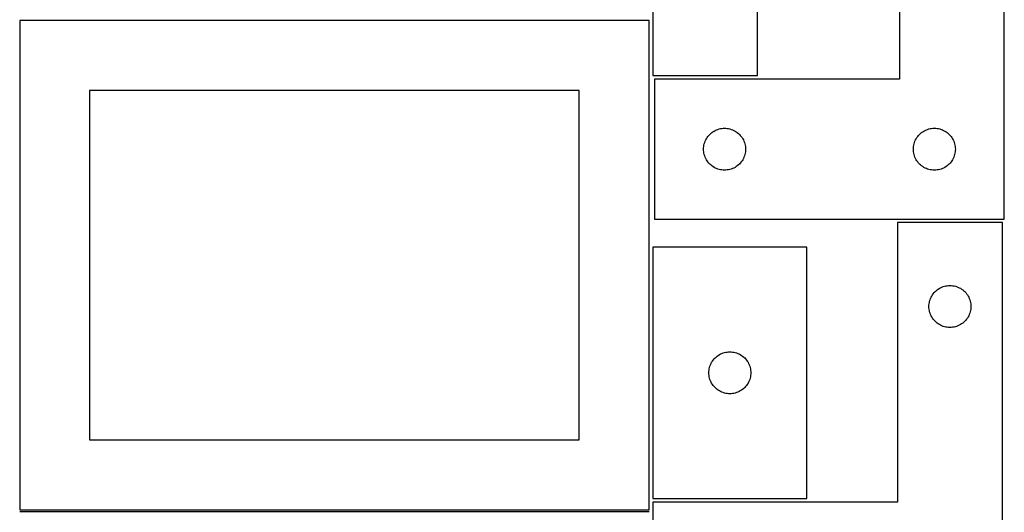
# Model space of a CAD drawing. Header units: millimetres. Extents: x 7 to 1243, y 7 to 2493.
# Tile 14 of 21: x 821 to 1243, y 1274 to 1486. Entities that reach past the tile are written whole.
import ezdxf

# ---------------------------------------------------------------- set-up
doc = ezdxf.new("R2010")
doc.units = ezdxf.units.MM
doc.layers.add('COMMON', color=5, linetype='CONTINUOUS', true_color=0x0000ff)
doc.layers.add('CUT', color=7, linetype='CONTINUOUS', true_color=0x000000)

msp = doc.modelspace()

# ---------------------------------------------------------------- linework, layer by layer
at = {"layer": 'COMMON'}
msp.add_line((821.08374, 1274.791935), (1091.08374, 1274.791935), dxfattribs=at)
at = {"layer": 'CUT'}
for p, q in [((1092.604729, 1641.908597), (1092.604729, 1461.908597)), ((1137.604729, 1461.908597), (1137.604729, 1581.908597)), ((1198.435946, 1580.313387), (1198.435946, 1460.313387)), ((1243.435946, 1400.313387), (1243.435946, 1580.313387)), ((1091.08374, 1485.541936), (821.08374, 1485.541936)), ((821.08374, 1485.541936), (821.08374, 1275.541936)), ((1091.08374, 1275.541936), (1091.08374, 1485.541936)), ((1092.604729, 1461.908597), (1137.604729, 1461.908597)), ((1198.435946, 1460.313387), (1093.435946, 1460.313387)), ((1093.435946, 1460.313387), (1093.435946, 1400.313387)), ((1061.08374, 1455.541936), (851.08374, 1455.541936)), ((851.08374, 1455.541936), (851.08374, 1305.541936)), ((1061.08374, 1305.541936), (1061.08374, 1455.541936)), ((1116.295766, 1435.792239), (1116.669388, 1436.247499)), ((1116.669388, 1436.247499), (1117.071985, 1436.677348)), ((1117.071985, 1436.677348), (1117.501833, 1437.079945)), ((1117.501833, 1437.079945), (1117.957093, 1437.453567)), ((1117.957093, 1437.453567), (1118.435814, 1437.796613)), ((1118.435814, 1437.796613), (1118.935946, 1438.107615)), ((1118.935946, 1438.107615), (1119.455348, 1438.385241)), ((1119.455348, 1438.385241), (1119.991795, 1438.628302)), ((1119.991795, 1438.628302), (1120.542991, 1438.835758)), ((1120.542991, 1438.835758), (1121.106574, 1439.006719)), ((1121.106574, 1439.006719), (1121.680133, 1439.140454)), ((1121.680133, 1439.140454), (1122.26121, 1439.23639)), ((1122.26121, 1439.23639), (1122.847318, 1439.294117)), ((1122.847318, 1439.294117), (1123.435946, 1439.313387)), ((1123.435946, 1439.313387), (1124.024574, 1439.294117)), ((1124.024574, 1439.294117), (1124.610682, 1439.23639)), ((1124.610682, 1439.23639), (1125.191759, 1439.140454)), ((1125.191759, 1439.140454), (1125.765317, 1439.006719)), ((1125.765317, 1439.006719), (1126.328901, 1438.835758)), ((1126.328901, 1438.835758), (1126.880097, 1438.628302)), ((1126.880097, 1438.628302), (1127.416544, 1438.385241)), ((1127.416544, 1438.385241), (1127.935946, 1438.107615)), ((1127.935946, 1438.107615), (1128.436078, 1437.796613)), ((1128.436078, 1437.796613), (1128.914799, 1437.453567)), ((1128.914799, 1437.453567), (1129.370058, 1437.079945)), ((1129.370058, 1437.079945), (1129.799907, 1436.677348)), ((1129.799907, 1436.677348), (1130.202504, 1436.247499)), ((1130.202504, 1436.247499), (1130.576126, 1435.792239)), ((1206.295766, 1435.792239), (1206.669388, 1436.247499)), ((1206.669388, 1436.247499), (1207.071985, 1436.677348)), ((1207.071985, 1436.677348), (1207.501833, 1437.079945)), ((1207.501833, 1437.079945), (1207.957093, 1437.453567)), ((1207.957093, 1437.453567), (1208.435814, 1437.796613)), ((1208.435814, 1437.796613), (1208.935946, 1438.107615)), ((1208.935946, 1438.107615), (1209.455348, 1438.385241)), ((1209.455348, 1438.385241), (1209.991795, 1438.628302)), ((1209.991795, 1438.628302), (1210.542991, 1438.835758)), ((1210.542991, 1438.835758), (1211.106574, 1439.006719)), ((1211.106574, 1439.006719), (1211.680133, 1439.140454)), ((1211.680133, 1439.140454), (1212.26121, 1439.23639)), ((1212.26121, 1439.23639), (1212.847318, 1439.294117)), ((1212.847318, 1439.294117), (1213.435946, 1439.313387)), ((1213.435946, 1439.313387), (1214.024574, 1439.294117)), ((1214.024574, 1439.294117), (1214.610682, 1439.23639)), ((1214.610682, 1439.23639), (1215.191759, 1439.140454)), ((1215.191759, 1439.140454), (1215.765317, 1439.006719)), ((1215.765317, 1439.006719), (1216.328901, 1438.835758)), ((1216.328901, 1438.835758), (1216.880097, 1438.628302)), ((1216.880097, 1438.628302), (1217.416544, 1438.385241)), ((1217.416544, 1438.385241), (1217.935946, 1438.107615)), ((1217.935946, 1438.107615), (1218.436078, 1437.796613)), ((1218.436078, 1437.796613), (1218.914799, 1437.453567)), ((1218.914799, 1437.453567), (1219.370058, 1437.079945)), ((1219.370058, 1437.079945), (1219.799907, 1436.677348)), ((1219.799907, 1436.677348), (1220.202504, 1436.247499)), ((1220.202504, 1436.247499), (1220.576126, 1435.792239)), ((1114.512942, 1431.488122), (1114.608878, 1432.0692)), ((1114.608878, 1432.0692), (1114.742613, 1432.642758)), ((1114.742613, 1432.642758), (1114.913575, 1433.206342)), ((1114.913575, 1433.206342), (1115.12103, 1433.757538)), ((1115.12103, 1433.757538), (1115.364091, 1434.293985)), ((1115.364091, 1434.293985), (1115.641717, 1434.813387)), ((1115.641717, 1434.813387), (1115.952719, 1435.313519)), ((1115.952719, 1435.313519), (1116.295766, 1435.792239)), ((1130.576126, 1435.792239), (1130.919172, 1435.313519)), ((1130.919172, 1435.313519), (1131.230174, 1434.813387)), ((1131.230174, 1434.813387), (1131.5078, 1434.293985)), ((1131.5078, 1434.293985), (1131.750862, 1433.757538)), ((1131.750862, 1433.757538), (1131.958317, 1433.206342)), ((1131.958317, 1433.206342), (1132.129278, 1432.642758)), ((1132.129278, 1432.642758), (1132.263013, 1432.0692)), ((1132.263013, 1432.0692), (1132.35895, 1431.488122)), ((1204.512942, 1431.488122), (1204.608878, 1432.0692)), ((1204.608878, 1432.0692), (1204.742613, 1432.642758)), ((1204.742613, 1432.642758), (1204.913575, 1433.206342)), ((1204.913575, 1433.206342), (1205.12103, 1433.757538)), ((1205.12103, 1433.757538), (1205.364091, 1434.293985)), ((1205.364091, 1434.293985), (1205.641717, 1434.813387)), ((1205.641717, 1434.813387), (1205.952719, 1435.313519)), ((1205.952719, 1435.313519), (1206.295766, 1435.792239)), ((1220.576126, 1435.792239), (1220.919172, 1435.313519)), ((1220.919172, 1435.313519), (1221.230174, 1434.813387)), ((1221.230174, 1434.813387), (1221.5078, 1434.293985)), ((1221.5078, 1434.293985), (1221.750862, 1433.757538)), ((1221.750862, 1433.757538), (1221.958317, 1433.206342)), ((1221.958317, 1433.206342), (1222.129278, 1432.642758)), ((1222.129278, 1432.642758), (1222.263013, 1432.0692)), ((1222.263013, 1432.0692), (1222.35895, 1431.488122)), ((1114.435946, 1430.313387), (1114.455216, 1430.902015)), ((1114.455216, 1429.724758), (1114.435946, 1430.313387)), ((1114.455216, 1430.902015), (1114.512942, 1431.488122)), ((1114.512942, 1429.138651), (1114.455216, 1429.724758)), ((1114.608878, 1428.557574), (1114.512942, 1429.138651)), ((1114.742613, 1427.984015), (1114.608878, 1428.557574)), ((1114.913575, 1427.420431), (1114.742613, 1427.984015)), ((1132.129278, 1427.984015), (1131.958317, 1427.420431)), ((1132.263013, 1428.557574), (1132.129278, 1427.984015)), ((1132.35895, 1429.138651), (1132.263013, 1428.557574)), ((1132.35895, 1431.488122), (1132.416676, 1430.902015)), ((1132.416676, 1429.724758), (1132.35895, 1429.138651)), ((1132.416676, 1430.902015), (1132.435946, 1430.313387)), ((1132.435946, 1430.313387), (1132.416676, 1429.724758)), ((1204.435946, 1430.313387), (1204.455216, 1430.902015)), ((1204.455216, 1429.724758), (1204.435946, 1430.313387)), ((1204.455216, 1430.902015), (1204.512942, 1431.488122)), ((1204.512942, 1429.138651), (1204.455216, 1429.724758)), ((1204.608878, 1428.557574), (1204.512942, 1429.138651)), ((1204.742613, 1427.984015), (1204.608878, 1428.557574)), ((1204.913575, 1427.420431), (1204.742613, 1427.984015)), ((1222.129278, 1427.984015), (1221.958317, 1427.420431)), ((1222.263013, 1428.557574), (1222.129278, 1427.984015)), ((1222.35895, 1429.138651), (1222.263013, 1428.557574)), ((1222.35895, 1431.488122), (1222.416676, 1430.902015)), ((1222.416676, 1429.724758), (1222.35895, 1429.138651)), ((1222.416676, 1430.902015), (1222.435946, 1430.313387)), ((1222.435946, 1430.313387), (1222.416676, 1429.724758)), ((1115.12103, 1426.869236), (1114.913575, 1427.420431)), ((1115.364091, 1426.332788), (1115.12103, 1426.869236)), ((1115.641717, 1425.813387), (1115.364091, 1426.332788)), ((1115.952719, 1425.313255), (1115.641717, 1425.813387)), ((1116.295766, 1424.834534), (1115.952719, 1425.313255)), ((1116.669388, 1424.379274), (1116.295766, 1424.834534)), ((1117.071985, 1423.949426), (1116.669388, 1424.379274)), ((1117.501833, 1423.546828), (1117.071985, 1423.949426)), ((1117.957093, 1423.173207), (1117.501833, 1423.546828)), ((1129.370058, 1423.546828), (1128.914799, 1423.173207)), ((1129.799907, 1423.949426), (1129.370058, 1423.546828)), ((1130.202504, 1424.379274), (1129.799907, 1423.949426)), ((1130.576126, 1424.834534), (1130.202504, 1424.379274)), ((1130.919172, 1425.313255), (1130.576126, 1424.834534)), ((1131.230174, 1425.813387), (1130.919172, 1425.313255)), ((1131.5078, 1426.332788), (1131.230174, 1425.813387)), ((1131.750862, 1426.869236), (1131.5078, 1426.332788)), ((1131.958317, 1427.420431), (1131.750862, 1426.869236)), ((1205.12103, 1426.869236), (1204.913575, 1427.420431)), ((1205.364091, 1426.332788), (1205.12103, 1426.869236)), ((1205.641717, 1425.813387), (1205.364091, 1426.332788)), ((1205.952719, 1425.313255), (1205.641717, 1425.813387)), ((1206.295766, 1424.834534), (1205.952719, 1425.313255)), ((1206.669388, 1424.379274), (1206.295766, 1424.834534)), ((1207.071985, 1423.949426), (1206.669388, 1424.379274)), ((1207.501833, 1423.546828), (1207.071985, 1423.949426)), ((1207.957093, 1423.173207), (1207.501833, 1423.546828)), ((1219.370058, 1423.546828), (1218.914799, 1423.173207)), ((1219.799907, 1423.949426), (1219.370058, 1423.546828)), ((1220.202504, 1424.379274), (1219.799907, 1423.949426)), ((1220.576126, 1424.834534), (1220.202504, 1424.379274)), ((1220.919172, 1425.313255), (1220.576126, 1424.834534)), ((1221.230174, 1425.813387), (1220.919172, 1425.313255)), ((1221.5078, 1426.332788), (1221.230174, 1425.813387)), ((1221.750862, 1426.869236), (1221.5078, 1426.332788)), ((1221.958317, 1427.420431), (1221.750862, 1426.869236)), ((1118.435814, 1422.83016), (1117.957093, 1423.173207)), ((1118.935946, 1422.519158), (1118.435814, 1422.83016)), ((1119.455348, 1422.241532), (1118.935946, 1422.519158)), ((1119.991795, 1421.998471), (1119.455348, 1422.241532)), ((1120.542991, 1421.791015), (1119.991795, 1421.998471)), ((1121.106574, 1421.620054), (1120.542991, 1421.791015)), ((1121.680133, 1421.486319), (1121.106574, 1421.620054)), ((1122.26121, 1421.390383), (1121.680133, 1421.486319)), ((1122.847318, 1421.332656), (1122.26121, 1421.390383)), ((1123.435946, 1421.313387), (1122.847318, 1421.332656)), ((1124.024574, 1421.332656), (1123.435946, 1421.313387)), ((1124.610682, 1421.390383), (1124.024574, 1421.332656)), ((1125.191759, 1421.486319), (1124.610682, 1421.390383)), ((1125.765317, 1421.620054), (1125.191759, 1421.486319)), ((1126.328901, 1421.791015), (1125.765317, 1421.620054)), ((1126.880097, 1421.998471), (1126.328901, 1421.791015)), ((1127.416544, 1422.241532), (1126.880097, 1421.998471)), ((1127.935946, 1422.519158), (1127.416544, 1422.241532)), ((1128.436078, 1422.83016), (1127.935946, 1422.519158)), ((1128.914799, 1423.173207), (1128.436078, 1422.83016)), ((1208.435814, 1422.83016), (1207.957093, 1423.173207)), ((1208.935946, 1422.519158), (1208.435814, 1422.83016)), ((1209.455348, 1422.241532), (1208.935946, 1422.519158)), ((1209.991795, 1421.998471), (1209.455348, 1422.241532)), ((1210.542991, 1421.791015), (1209.991795, 1421.998471)), ((1211.106574, 1421.620054), (1210.542991, 1421.791015)), ((1211.680133, 1421.486319), (1211.106574, 1421.620054)), ((1212.26121, 1421.390383), (1211.680133, 1421.486319)), ((1212.847318, 1421.332656), (1212.26121, 1421.390383)), ((1213.435946, 1421.313387), (1212.847318, 1421.332656)), ((1214.024574, 1421.332656), (1213.435946, 1421.313387)), ((1214.610682, 1421.390383), (1214.024574, 1421.332656)), ((1215.191759, 1421.486319), (1214.610682, 1421.390383)), ((1215.765317, 1421.620054), (1215.191759, 1421.486319)), ((1216.328901, 1421.791015), (1215.765317, 1421.620054)), ((1216.880097, 1421.998471), (1216.328901, 1421.791015)), ((1217.416544, 1422.241532), (1216.880097, 1421.998471)), ((1217.935946, 1422.519158), (1217.416544, 1422.241532)), ((1218.436078, 1422.83016), (1217.935946, 1422.519158)), ((1218.914799, 1423.173207), (1218.436078, 1422.83016)), ((1093.435946, 1400.313387), (1243.435946, 1400.313387)), ((1242.604735, 1398.792391), (1197.604735, 1398.792391)), ((1197.604735, 1398.792391), (1197.604735, 1278.792391)), ((1242.604735, 1218.792391), (1242.604735, 1398.792391)), ((1092.701166, 1388.322905), (1092.701166, 1280.322905)), ((1158.701166, 1388.322905), (1092.701166, 1388.322905)), ((1158.701166, 1280.322905), (1158.701166, 1388.322905)), ((1212.964555, 1368.271243), (1213.338176, 1368.726503)), ((1213.338176, 1368.726503), (1213.740774, 1369.156352)), ((1213.740774, 1369.156352), (1214.170622, 1369.558949)), ((1214.170622, 1369.558949), (1214.625882, 1369.932571)), ((1214.625882, 1369.932571), (1215.104603, 1370.275617)), ((1215.104603, 1370.275617), (1215.604735, 1370.586619)), ((1215.604735, 1370.586619), (1216.124137, 1370.864245)), ((1216.124137, 1370.864245), (1216.660584, 1371.107306)), ((1216.660584, 1371.107306), (1217.21178, 1371.314762)), ((1217.21178, 1371.314762), (1217.775363, 1371.485723)), ((1217.775363, 1371.485723), (1218.348922, 1371.619458)), ((1218.348922, 1371.619458), (1218.929999, 1371.715394)), ((1218.929999, 1371.715394), (1219.516107, 1371.773121)), ((1219.516107, 1371.773121), (1220.104735, 1371.792391)), ((1220.104735, 1371.792391), (1220.693363, 1371.773121)), ((1220.693363, 1371.773121), (1221.27947, 1371.715394)), ((1221.27947, 1371.715394), (1221.860548, 1371.619458)), ((1221.860548, 1371.619458), (1222.434106, 1371.485723)), ((1222.434106, 1371.485723), (1222.99769, 1371.314762)), ((1222.99769, 1371.314762), (1223.548886, 1371.107306)), ((1223.548886, 1371.107306), (1224.085333, 1370.864245)), ((1224.085333, 1370.864245), (1224.604735, 1370.586619)), ((1224.604735, 1370.586619), (1225.104867, 1370.275617)), ((1225.104867, 1370.275617), (1225.583588, 1369.932571)), ((1225.583588, 1369.932571), (1226.038847, 1369.558949)), ((1226.038847, 1369.558949), (1226.468696, 1369.156352)), ((1226.468696, 1369.156352), (1226.871293, 1368.726503)), ((1226.871293, 1368.726503), (1227.244915, 1368.271243)), ((1211.181731, 1363.967126), (1211.277667, 1364.548203)), ((1211.277667, 1364.548203), (1211.411402, 1365.121762)), ((1211.411402, 1365.121762), (1211.582364, 1365.685346)), ((1211.582364, 1365.685346), (1211.789819, 1366.236541)), ((1211.789819, 1366.236541), (1212.03288, 1366.772989)), ((1212.03288, 1366.772989), (1212.310506, 1367.292391)), ((1212.310506, 1367.292391), (1212.621508, 1367.792523)), ((1212.621508, 1367.792523), (1212.964555, 1368.271243)), ((1227.244915, 1368.271243), (1227.587961, 1367.792523)), ((1227.587961, 1367.792523), (1227.898963, 1367.292391)), ((1227.898963, 1367.292391), (1228.176589, 1366.772989)), ((1228.176589, 1366.772989), (1228.419651, 1366.236541)), ((1228.419651, 1366.236541), (1228.627106, 1365.685346)), ((1228.627106, 1365.685346), (1228.798067, 1365.121762)), ((1228.798067, 1365.121762), (1228.931802, 1364.548203)), ((1228.931802, 1364.548203), (1229.027738, 1363.967126)), ((1211.104735, 1362.792391), (1211.124004, 1363.381019)), ((1211.124004, 1362.203762), (1211.104735, 1362.792391)), ((1211.124004, 1363.381019), (1211.181731, 1363.967126)), ((1211.181731, 1361.617655), (1211.124004, 1362.203762)), ((1211.277667, 1361.036578), (1211.181731, 1361.617655)), ((1211.411402, 1360.463019), (1211.277667, 1361.036578)), ((1211.582364, 1359.899435), (1211.411402, 1360.463019)), ((1228.798067, 1360.463019), (1228.627106, 1359.899435)), ((1228.931802, 1361.036578), (1228.798067, 1360.463019)), ((1229.027738, 1361.617655), (1228.931802, 1361.036578)), ((1229.027738, 1363.967126), (1229.085465, 1363.381019)), ((1229.085465, 1362.203762), (1229.027738, 1361.617655)), ((1229.085465, 1363.381019), (1229.104735, 1362.792391)), ((1229.104735, 1362.792391), (1229.085465, 1362.203762)), ((1211.789819, 1359.34824), (1211.582364, 1359.899435)), ((1212.03288, 1358.811792), (1211.789819, 1359.34824)), ((1212.310506, 1358.292391), (1212.03288, 1358.811792)), ((1212.621508, 1357.792258), (1212.310506, 1358.292391)), ((1212.964555, 1357.313538), (1212.621508, 1357.792258)), ((1213.338176, 1356.858278), (1212.964555, 1357.313538)), ((1213.740774, 1356.428429), (1213.338176, 1356.858278)), ((1214.170622, 1356.025832), (1213.740774, 1356.428429)), ((1214.625882, 1355.65221), (1214.170622, 1356.025832)), ((1226.038847, 1356.025832), (1225.583588, 1355.65221)), ((1226.468696, 1356.428429), (1226.038847, 1356.025832)), ((1226.871293, 1356.858278), (1226.468696, 1356.428429)), ((1227.244915, 1357.313538), (1226.871293, 1356.858278)), ((1227.587961, 1357.792258), (1227.244915, 1357.313538)), ((1227.898963, 1358.292391), (1227.587961, 1357.792258)), ((1228.176589, 1358.811792), (1227.898963, 1358.292391)), ((1228.419651, 1359.34824), (1228.176589, 1358.811792)), ((1228.627106, 1359.899435), (1228.419651, 1359.34824)), ((1215.104603, 1355.309164), (1214.625882, 1355.65221)), ((1215.604735, 1354.998162), (1215.104603, 1355.309164)), ((1216.124137, 1354.720536), (1215.604735, 1354.998162)), ((1216.660584, 1354.477475), (1216.124137, 1354.720536)), ((1217.21178, 1354.270019), (1216.660584, 1354.477475)), ((1217.775363, 1354.099058), (1217.21178, 1354.270019)), ((1218.348922, 1353.965323), (1217.775363, 1354.099058)), ((1218.929999, 1353.869387), (1218.348922, 1353.965323)), ((1219.516107, 1353.81166), (1218.929999, 1353.869387)), ((1220.104735, 1353.792391), (1219.516107, 1353.81166)), ((1220.693363, 1353.81166), (1220.104735, 1353.792391)), ((1221.27947, 1353.869387), (1220.693363, 1353.81166)), ((1221.860548, 1353.965323), (1221.27947, 1353.869387)), ((1222.434106, 1354.099058), (1221.860548, 1353.965323)), ((1222.99769, 1354.270019), (1222.434106, 1354.099058)), ((1223.548886, 1354.477475), (1222.99769, 1354.270019)), ((1224.085333, 1354.720536), (1223.548886, 1354.477475)), ((1224.604735, 1354.998162), (1224.085333, 1354.720536)), ((1225.104867, 1355.309164), (1224.604735, 1354.998162)), ((1225.583588, 1355.65221), (1225.104867, 1355.309164)), ((1123.371794, 1343.016238), (1123.945353, 1343.149973)), ((1123.945353, 1343.149973), (1124.52643, 1343.245909)), ((1124.52643, 1343.245909), (1125.112537, 1343.303636)), ((1125.112537, 1343.303636), (1125.701166, 1343.322905)), ((1125.701166, 1343.322905), (1126.289794, 1343.303636)), ((1126.289794, 1343.303636), (1126.875901, 1343.245909)), ((1126.875901, 1343.245909), (1127.456978, 1343.149973)), ((1127.456978, 1343.149973), (1128.030537, 1343.016238)), ((1117.906937, 1338.822905), (1118.217939, 1339.323037)), ((1118.217939, 1339.323037), (1118.560985, 1339.801758)), ((1118.560985, 1339.801758), (1118.934607, 1340.257018)), ((1118.934607, 1340.257018), (1119.337205, 1340.686866)), ((1119.337205, 1340.686866), (1119.767053, 1341.089463)), ((1119.767053, 1341.089463), (1120.222313, 1341.463085)), ((1120.222313, 1341.463085), (1120.701033, 1341.806132)), ((1120.701033, 1341.806132), (1121.201166, 1342.117134)), ((1121.201166, 1342.117134), (1121.720567, 1342.39476)), ((1121.720567, 1342.39476), (1122.257015, 1342.637821)), ((1122.257015, 1342.637821), (1122.80821, 1342.845276)), ((1122.80821, 1342.845276), (1123.371794, 1343.016238)), ((1128.030537, 1343.016238), (1128.594121, 1342.845276)), ((1128.594121, 1342.845276), (1129.145316, 1342.637821)), ((1129.145316, 1342.637821), (1129.681764, 1342.39476)), ((1129.681764, 1342.39476), (1130.201166, 1342.117134)), ((1130.201166, 1342.117134), (1130.701298, 1341.806132)), ((1130.701298, 1341.806132), (1131.180018, 1341.463085)), ((1131.180018, 1341.463085), (1131.635278, 1341.089463)), ((1131.635278, 1341.089463), (1132.065127, 1340.686866)), ((1132.065127, 1340.686866), (1132.467724, 1340.257018)), ((1132.467724, 1340.257018), (1132.841346, 1339.801758)), ((1132.841346, 1339.801758), (1133.184392, 1339.323037)), ((1133.184392, 1339.323037), (1133.495394, 1338.822905)), ((1116.701166, 1334.322905), (1116.720435, 1334.911533)), ((1116.720435, 1334.911533), (1116.778162, 1335.497641)), ((1116.778162, 1335.497641), (1116.874098, 1336.078718)), ((1116.874098, 1336.078718), (1117.007833, 1336.652277)), ((1117.007833, 1336.652277), (1117.178794, 1337.21586)), ((1117.178794, 1337.21586), (1117.38625, 1337.767056)), ((1117.38625, 1337.767056), (1117.629311, 1338.303503)), ((1117.629311, 1338.303503), (1117.906937, 1338.822905)), ((1133.495394, 1338.822905), (1133.77302, 1338.303503)), ((1133.77302, 1338.303503), (1134.016081, 1337.767056)), ((1134.016081, 1337.767056), (1134.223537, 1337.21586)), ((1134.223537, 1337.21586), (1134.394498, 1336.652277)), ((1134.394498, 1336.652277), (1134.528233, 1336.078718)), ((1134.528233, 1336.078718), (1134.624169, 1335.497641)), ((1134.624169, 1335.497641), (1134.681896, 1334.911533)), ((1134.681896, 1334.911533), (1134.701166, 1334.322905)), ((1116.720435, 1333.734277), (1116.701166, 1334.322905)), ((1116.778162, 1333.148169), (1116.720435, 1333.734277)), ((1116.874098, 1332.567092), (1116.778162, 1333.148169)), ((1117.007833, 1331.993534), (1116.874098, 1332.567092)), ((1117.178794, 1331.42995), (1117.007833, 1331.993534)), ((1117.38625, 1330.878754), (1117.178794, 1331.42995)), ((1117.629311, 1330.342307), (1117.38625, 1330.878754)), ((1134.016081, 1330.878754), (1133.77302, 1330.342307)), ((1134.223537, 1331.42995), (1134.016081, 1330.878754)), ((1134.394498, 1331.993534), (1134.223537, 1331.42995)), ((1134.528233, 1332.567092), (1134.394498, 1331.993534)), ((1134.624169, 1333.148169), (1134.528233, 1332.567092)), ((1134.681896, 1333.734277), (1134.624169, 1333.148169)), ((1134.701166, 1334.322905), (1134.681896, 1333.734277)), ((1117.906937, 1329.822905), (1117.629311, 1330.342307)), ((1118.217939, 1329.322773), (1117.906937, 1329.822905)), ((1118.560985, 1328.844052), (1118.217939, 1329.322773)), ((1118.934607, 1328.388793), (1118.560985, 1328.844052)), ((1119.337205, 1327.958944), (1118.934607, 1328.388793)), ((1119.767053, 1327.556347), (1119.337205, 1327.958944)), ((1120.222313, 1327.182725), (1119.767053, 1327.556347)), ((1120.701033, 1326.839679), (1120.222313, 1327.182725)), ((1121.201166, 1326.528677), (1120.701033, 1326.839679)), ((1121.720567, 1326.251051), (1121.201166, 1326.528677)), ((1122.257015, 1326.007989), (1121.720567, 1326.251051)), ((1129.681764, 1326.251051), (1129.145316, 1326.007989)), ((1130.201166, 1326.528677), (1129.681764, 1326.251051)), ((1130.701298, 1326.839679), (1130.201166, 1326.528677)), ((1131.180018, 1327.182725), (1130.701298, 1326.839679)), ((1131.635278, 1327.556347), (1131.180018, 1327.182725)), ((1132.065127, 1327.958944), (1131.635278, 1327.556347)), ((1132.467724, 1328.388793), (1132.065127, 1327.958944)), ((1132.841346, 1328.844052), (1132.467724, 1328.388793)), ((1133.184392, 1329.322773), (1132.841346, 1328.844052)), ((1133.495394, 1329.822905), (1133.184392, 1329.322773)), ((1133.77302, 1330.342307), (1133.495394, 1329.822905)), ((1122.80821, 1325.800534), (1122.257015, 1326.007989)), ((1123.371794, 1325.629573), (1122.80821, 1325.800534)), ((1123.945353, 1325.495838), (1123.371794, 1325.629573)), ((1124.52643, 1325.399901), (1123.945353, 1325.495838)), ((1125.112537, 1325.342175), (1124.52643, 1325.399901)), ((1125.701166, 1325.322905), (1125.112537, 1325.342175)), ((1126.289794, 1325.342175), (1125.701166, 1325.322905)), ((1126.875901, 1325.399901), (1126.289794, 1325.342175)), ((1127.456978, 1325.495838), (1126.875901, 1325.399901)), ((1128.030537, 1325.629573), (1127.456978, 1325.495838)), ((1128.594121, 1325.800534), (1128.030537, 1325.629573)), ((1129.145316, 1326.007989), (1128.594121, 1325.800534)), ((851.08374, 1305.541936), (1061.08374, 1305.541936)), ((1092.701166, 1280.322905), (1158.701166, 1280.322905)), ((821.08374, 1275.541936), (1091.08374, 1275.541936)), ((1197.604735, 1278.792391), (1092.604735, 1278.792391)), ((1092.604735, 1278.792391), (1092.604735, 1218.792391))]:
    msp.add_line(p, q, dxfattribs=at)

doc.saveas('drawing.dxf')
